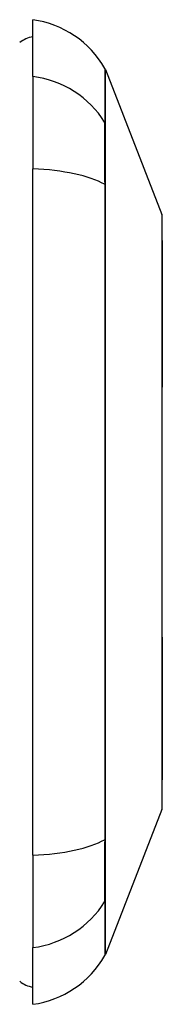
# Model space of a CAD drawing. Header units: inches. Extents: x 12 to 202, y 14 to 131.
# Tile 4 of 10: x 69.93 to 70.101, y 58.976 to 60.157. Entities that reach past the tile are written whole.
import ezdxf

# ---------------------------------------------------------------- set-up
doc = ezdxf.new("R2010")
doc.units = ezdxf.units.IN
doc.header["$MEASUREMENT"] = 0
doc.layers.add('Visible Edges(ANSI)', color=7, linetype='Continuous', lineweight=25)
doc.layers.add('Visible Tangent Edges(ANSI)', color=7, linetype='Continuous', lineweight=25)

msp = doc.modelspace()

# ---------------------------------------------------------------- linework, layer by layer
at = {"layer": 'Visible Edges(ANSI)'}
for p, q in [((69.9454, 60.0886), (69.9454, 60.1566)), ((70.0323, 60.0969), (70.1, 59.9229)), ((69.9454, 60.0886), (69.9454, 59.9778)), ((69.9454, 59.1543), (69.9454, 59.9778)), ((70.1, 59.2092), (70.0323, 59.0352)), ((69.9454, 59.1543), (69.9454, 59.0436)), ((69.9454, 58.9755), (69.9454, 59.0436))]:
    msp.add_line(p, q, dxfattribs=at)
at = {"layer": 'Visible Edges(ANSI)', "flags": 128}
msp.add_lwpolyline([(70.1003, 59.211), (70.1003, 59.2114), (70.1003, 59.2127), (70.1003, 59.2148), (70.1003, 59.2178), (70.1003, 59.2216), (70.1003, 59.2262), (70.1004, 59.2317), (70.1004, 59.238), (70.1004, 59.2451), (70.1004, 59.2529), (70.1004, 59.2615), (70.1005, 59.2708), (70.1005, 59.2808), (70.1005, 59.2915), (70.1005, 59.3028), (70.1005, 59.3148), (70.1005, 59.3274), (70.1005, 59.3405), (70.1005, 59.3542), (70.1005, 59.3684), (70.1004, 59.3831), (70.1004, 59.3982), (70.1004, 59.4138), (70.1004, 59.4298), (70.1004, 59.4462), (70.1003, 59.4628), (70.1003, 59.4797), (70.1003, 59.4967), (70.1003, 59.5138), (70.1003, 59.5311), (70.1003, 59.5485), (70.1003, 59.566), (70.1003, 59.5835), (70.1003, 59.6009), (70.1003, 59.6183), (70.1003, 59.6355), (70.1003, 59.6525), (70.1003, 59.6692), (70.1004, 59.6858), (70.1004, 59.7021), (70.1004, 59.7181), (70.1004, 59.7338), (70.1004, 59.749), (70.1005, 59.7638), (70.1005, 59.778), (70.1005, 59.7917), (70.1005, 59.8048), (70.1005, 59.8174), (70.1005, 59.8294), (70.1005, 59.8407), (70.1005, 59.8514), (70.1005, 59.8614), (70.1004, 59.8707), (70.1004, 59.8792), (70.1004, 59.8871), (70.1004, 59.8942), (70.1004, 59.9004), (70.1003, 59.9059), (70.1003, 59.9106), (70.1003, 59.9144), (70.1003, 59.9173), (70.1003, 59.9195), (70.1003, 59.9207), (70.1003, 59.9212)], dxfattribs=at)
at = {"layer": 'Visible Edges(ANSI)'}
for centre, radius, start, end in [((69.9291, 60.0396), 0.1181, 29.7291, 82.0587), ((69.9533, 60.0976), 0.0394, 101.537, 126.8699), ((70.0231, 60.0933), 0.00984, 21.2505, 29.7291), ((70.0954, 59.9212), 0.00492, 0.2088, 21.2505), ((70.0954, 59.211), 0.00492, 338.7495, 359.7912), ((69.9291, 59.0925), 0.1181, 277.9413, 330.2709), ((70.0231, 59.0388), 0.00984, 330.2709, 338.7495), ((69.9533, 59.0346), 0.0394, 233.1301, 258.463)]:
    msp.add_arc(centre, radius, start, end, dxfattribs=at)
at = {"layer": 'Visible Tangent Edges(ANSI)'}
for p, q in [((70.0324, 60.0316), (70.0324, 60.0317)), ((70.0324, 59.958), (70.0324, 59.9585)), ((70.0324, 59.1737), (70.0324, 59.1741)), ((70.0324, 59.1004), (70.0324, 59.1006))]:
    msp.add_line(p, q, dxfattribs=at)
at = {"layer": 'Visible Tangent Edges(ANSI)', "flags": 128}
for points in [[(70.0317, 60.0982), (70.0317, 60.0981), (70.0317, 60.0978), (70.0317, 60.0972), (70.0317, 60.0964), (70.0317, 60.0954), (70.0317, 60.0941), (70.0317, 60.0927), (70.0317, 60.091), (70.0316, 60.0891), (70.0316, 60.0869), (70.0316, 60.0846), (70.0316, 60.082), (70.0316, 60.0792), (70.0316, 60.0761), (70.0316, 60.0729), (70.0316, 60.0694), (70.0316, 60.0657), (70.0315, 60.0618), (70.0315, 60.0576), (70.0315, 60.0533), (70.0315, 60.0487), (70.0315, 60.0439), (70.0315, 60.0389), (70.0315, 60.0336)], [(70.0324, 60.0317), (70.0324, 60.037), (70.0324, 60.042), (70.0324, 60.0469), (70.0324, 60.0515), (70.0324, 60.0559), (70.0324, 60.06), (70.0324, 60.064), (70.0324, 60.0677), (70.0324, 60.0712), (70.0324, 60.0745), (70.0323, 60.0776), (70.0323, 60.0805), (70.0323, 60.0831), (70.0323, 60.0855), (70.0323, 60.0876), (70.0323, 60.0896), (70.0323, 60.0913), (70.0323, 60.0928), (70.0323, 60.094), (70.0323, 60.0951), (70.0323, 60.0959), (70.0323, 60.0964), (70.0323, 60.0968), (70.0323, 60.0969)], [(70.0315, 60.0336), (70.0314, 60.0321), (70.0314, 60.0304), (70.0314, 60.0286), (70.0314, 60.0266), (70.0314, 60.0244), (70.0314, 60.0221), (70.0314, 60.0196), (70.0314, 60.017), (70.0314, 60.0142), (70.0314, 60.0113), (70.0314, 60.0083), (70.0314, 60.0052), (70.0314, 60.0019), (70.0314, 59.9985), (70.0314, 59.995), (70.0314, 59.9914), (70.0314, 59.9876), (70.0314, 59.9838), (70.0314, 59.9799), (70.0314, 59.9759), (70.0314, 59.9718), (70.0314, 59.9677), (70.0314, 59.9634), (70.0315, 59.9592)], [(70.0324, 59.9585), (70.0324, 59.9627), (70.0324, 59.9668), (70.0324, 59.9708), (70.0324, 59.9748), (70.0324, 59.9787), (70.0324, 59.9826), (70.0324, 59.9863), (70.0324, 59.9899), (70.0324, 59.9935), (70.0324, 59.9969), (70.0324, 60.0002), (70.0324, 60.0034), (70.0324, 60.0065), (70.0324, 60.0095), (70.0324, 60.0123), (70.0324, 60.015), (70.0324, 60.0176), (70.0324, 60.02), (70.0324, 60.0223), (70.0324, 60.0245), (70.0324, 60.0265), (70.0324, 60.0283), (70.0324, 60.03), (70.0324, 60.0316)], [(70.0315, 59.9592), (70.0315, 59.9275), (70.0315, 59.8955), (70.0315, 59.8632), (70.0316, 59.8306), (70.0316, 59.7978), (70.0316, 59.7649), (70.0316, 59.7318), (70.0317, 59.6986), (70.0317, 59.6653), (70.0317, 59.6319), (70.0317, 59.5986), (70.0317, 59.5653), (70.0317, 59.5321), (70.0317, 59.4988), (70.0317, 59.4655), (70.0317, 59.4324), (70.0316, 59.3993), (70.0316, 59.3664), (70.0316, 59.3337), (70.0316, 59.3011), (70.0315, 59.2687), (70.0315, 59.2365), (70.0315, 59.2046), (70.0315, 59.173)], [(70.0324, 59.1741), (70.0324, 59.2056), (70.0324, 59.2374), (70.0324, 59.2695), (70.0324, 59.3018), (70.0324, 59.3342), (70.0323, 59.3669), (70.0323, 59.3997), (70.0323, 59.4327), (70.0323, 59.4658), (70.0323, 59.4989), (70.0323, 59.5321), (70.0323, 59.5653), (70.0323, 59.5986), (70.0323, 59.6318), (70.0323, 59.665), (70.0323, 59.6983), (70.0323, 59.7314), (70.0323, 59.7644), (70.0324, 59.7973), (70.0324, 59.8299), (70.0324, 59.8624), (70.0324, 59.8946), (70.0324, 59.9265), (70.0324, 59.958)], [(70.1, 59.9229), (70.1, 59.9228), (70.1, 59.9223), (70.1, 59.9216), (70.1, 59.9205), (70.1, 59.9192), (70.1, 59.9175), (70.1, 59.9156), (70.1, 59.9134), (70.1, 59.9109), (70.1001, 59.9081), (70.1001, 59.905), (70.1001, 59.9016), (70.1001, 59.898), (70.1001, 59.894), (70.1002, 59.8899), (70.1002, 59.8854), (70.1002, 59.8807), (70.1002, 59.8757), (70.1002, 59.8705), (70.1003, 59.865), (70.1003, 59.8593), (70.1003, 59.8533), (70.1003, 59.8471), (70.1003, 59.8407)], [(70.1003, 59.8407), (70.1003, 59.8389), (70.1003, 59.8371), (70.1003, 59.8353), (70.1003, 59.8335), (70.1003, 59.8316), (70.1004, 59.8297), (70.1004, 59.8279), (70.1004, 59.826), (70.1004, 59.8241), (70.1004, 59.8221), (70.1004, 59.8202), (70.1004, 59.8182), (70.1004, 59.8163), (70.1004, 59.8143), (70.1004, 59.8123), (70.1004, 59.8103), (70.1004, 59.8082), (70.1004, 59.8062), (70.1003, 59.8041), (70.1003, 59.8021), (70.1003, 59.8), (70.1003, 59.7979), (70.1003, 59.7958), (70.1003, 59.7936)], [(70.1003, 59.7936), (70.1003, 59.7775), (70.1003, 59.7606), (70.1002, 59.7431), (70.1002, 59.7249), (70.1001, 59.7062), (70.1001, 59.687), (70.1001, 59.6675), (70.1, 59.6476), (70.1, 59.6275), (70.1, 59.6071), (70.1, 59.5866), (70.1, 59.5659), (70.1, 59.5453), (70.1, 59.5248), (70.1, 59.5046), (70.1, 59.4844), (70.1001, 59.4645), (70.1001, 59.4449), (70.1001, 59.4257), (70.1002, 59.407), (70.1002, 59.3889), (70.1003, 59.3714), (70.1003, 59.3546), (70.1003, 59.3385)], [(70.1003, 59.3385), (70.1003, 59.3364), (70.1003, 59.3343), (70.1003, 59.3322), (70.1003, 59.3301), (70.1003, 59.328), (70.1004, 59.3259), (70.1004, 59.3239), (70.1004, 59.3219), (70.1004, 59.3199), (70.1004, 59.3179), (70.1004, 59.3159), (70.1004, 59.3139), (70.1004, 59.3119), (70.1004, 59.31), (70.1004, 59.3081), (70.1004, 59.3062), (70.1004, 59.3043), (70.1004, 59.3024), (70.1003, 59.3005), (70.1003, 59.2987), (70.1003, 59.2969), (70.1003, 59.295), (70.1003, 59.2932), (70.1003, 59.2915)], [(70.1003, 59.2915), (70.1003, 59.285), (70.1003, 59.2788), (70.1003, 59.2728), (70.1003, 59.2671), (70.1002, 59.2616), (70.1002, 59.2564), (70.1002, 59.2514), (70.1002, 59.2467), (70.1001, 59.2422), (70.1001, 59.238), (70.1001, 59.2341), (70.1001, 59.2305), (70.1001, 59.2271), (70.1001, 59.224), (70.1, 59.2212), (70.1, 59.2187), (70.1, 59.2165), (70.1, 59.2145), (70.1, 59.2129), (70.1, 59.2116), (70.1, 59.2105), (70.1, 59.2098), (70.1, 59.2094), (70.1, 59.2092)], [(70.0324, 59.1006), (70.0324, 59.1021), (70.0324, 59.1038), (70.0324, 59.1056), (70.0324, 59.1076), (70.0324, 59.1098), (70.0324, 59.1121), (70.0324, 59.1145), (70.0324, 59.1171), (70.0324, 59.1198), (70.0324, 59.1226), (70.0324, 59.1256), (70.0324, 59.1287), (70.0324, 59.1319), (70.0324, 59.1352), (70.0324, 59.1387), (70.0324, 59.1422), (70.0324, 59.1458), (70.0324, 59.1496), (70.0324, 59.1534), (70.0324, 59.1573), (70.0324, 59.1613), (70.0324, 59.1653), (70.0324, 59.1695), (70.0324, 59.1737)], [(70.0315, 59.173), (70.0314, 59.1687), (70.0314, 59.1645), (70.0314, 59.1603), (70.0314, 59.1562), (70.0314, 59.1522), (70.0314, 59.1483), (70.0314, 59.1445), (70.0314, 59.1408), (70.0314, 59.1371), (70.0314, 59.1336), (70.0314, 59.1302), (70.0314, 59.127), (70.0314, 59.1238), (70.0314, 59.1208), (70.0314, 59.1179), (70.0314, 59.1151), (70.0314, 59.1125), (70.0314, 59.1101), (70.0314, 59.1077), (70.0314, 59.1056), (70.0314, 59.1036), (70.0314, 59.1017), (70.0314, 59.1), (70.0315, 59.0985)], [(70.0315, 59.0985), (70.0315, 59.0933), (70.0315, 59.0883), (70.0315, 59.0835), (70.0315, 59.0789), (70.0315, 59.0745), (70.0315, 59.0704), (70.0316, 59.0665), (70.0316, 59.0628), (70.0316, 59.0593), (70.0316, 59.056), (70.0316, 59.053), (70.0316, 59.0501), (70.0316, 59.0476), (70.0316, 59.0452), (70.0316, 59.043), (70.0317, 59.0411), (70.0317, 59.0394), (70.0317, 59.038), (70.0317, 59.0367), (70.0317, 59.0357), (70.0317, 59.0349), (70.0317, 59.0344), (70.0317, 59.034), (70.0317, 59.0339)], [(70.0323, 59.0352), (70.0323, 59.0353), (70.0323, 59.0357), (70.0323, 59.0363), (70.0323, 59.0371), (70.0323, 59.0381), (70.0323, 59.0393), (70.0323, 59.0408), (70.0323, 59.0425), (70.0323, 59.0445), (70.0323, 59.0466), (70.0323, 59.049), (70.0323, 59.0517), (70.0323, 59.0545), (70.0324, 59.0576), (70.0324, 59.0609), (70.0324, 59.0644), (70.0324, 59.0681), (70.0324, 59.0721), (70.0324, 59.0763), (70.0324, 59.0807), (70.0324, 59.0853), (70.0324, 59.0901), (70.0324, 59.0951), (70.0324, 59.1004)]]:
    msp.add_lwpolyline(points, dxfattribs=at)
at = {"layer": 'Visible Tangent Edges(ANSI)'}
for centre, major_axis, ratio, start_param, end_param in [((69.9291, 59.9778), (0.1181, 0), 0.946806, 0.522838, 1.432195), ((70.0229, 60.029), (0.00984, -0.00009), 0.948405, 0.290838, 0.531485), ((69.9291, 59.9402), (-0.1181, 0), 0.321806, 3.66443, 4.573787), ((70.0229, 59.9576), (0.00984, 0.00003), 0.317047, 0.281217, 0.521863), ((70.0229, 59.1746), (0.00984, -0.00003), 0.317047, 5.761322, 6.001968), ((69.9291, 59.1919), (0.1181, 0), 0.321806, 4.850991, 5.760348), ((69.9291, 59.1543), (0.1181, 0), 0.946806, 4.850991, 5.760348), ((70.0229, 59.1031), (0.00984, 0.00009), 0.948405, 5.751701, 5.992347)]:
    msp.add_ellipse(centre, major_axis=major_axis, ratio=ratio, start_param=start_param, end_param=end_param, dxfattribs=at)

doc.saveas('drawing.dxf')
